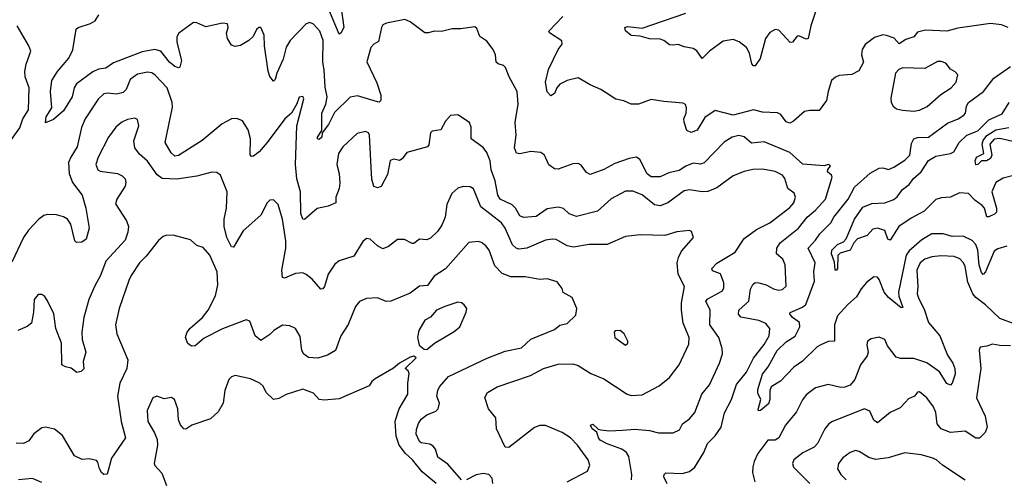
# Model space of a CAD drawing. Extents: x 1771496 to 1971148, y 471553 to 643630.
# Tile 167 of 256: x 1816364 to 1821760, y 557918 to 560438. Entities that reach past the tile are written whole.
import ezdxf

# ---------------------------------------------------------------- set-up
doc = ezdxf.new("R2010")
doc.units = 0

msp = doc.modelspace()

# ---------------------------------------------------------------- linework, layer by layer
at = {"layer": '0CON10XD'}
for points in [[(1818124.1, 560515), (1818139.7, 560395), (1818125, 560363.8), (1818115, 560358.8), (1818057.5, 560495)], [(1820735, 560509.4), (1820700.6, 560405), (1820684.7, 560335.3), (1820675, 560330.9), (1820635, 560349.5), (1820625, 560347.8), (1820599.2, 560315), (1820586.9, 560313.1), (1820525, 560380.5), (1820505, 560384.4), (1820475, 560368.2), (1820452.1, 560335), (1820421.5, 560225), (1820395, 560186.2), (1820385, 560186.2), (1820376.9, 560196.9), (1820364.1, 560255), (1820346.8, 560286.8), (1820307.5, 560317.5), (1820275, 560329.6), (1820218.8, 560321.2), (1820143.8, 560266.2), (1820105, 560225.8), (1820075, 560267.3), (1820055, 560280.9), (1820005, 560289.2), (1819972.1, 560302.1), (1819941.1, 560298.9), (1819925, 560300), (1819895, 560324.5), (1819875, 560332.1), (1819815, 560332.6), (1819765, 560348.1), (1819715, 560352.1), (1819685, 560378.1), (1819680.6, 560395), (1819695, 560400.8), (1819775, 560391.5), (1820015, 560474.7)], [(1820565, 558977.5), (1820558.9, 559095), (1820546, 559125), (1820512, 559155), (1820513.3, 559185), (1820532.1, 559215), (1820632.3, 559295), (1820680.4, 559355), (1820725, 559393.8), (1820780.5, 559455), (1820816.9, 559575), (1820814.2, 559585), (1820792.2, 559605), (1820793.3, 559616.7), (1820808.6, 559635), (1820805, 559641.2), (1820795, 559644), (1820773.4, 559636.6), (1820656.2, 559646.2), (1820585, 559710.9), (1820445, 559769.2), (1820375, 559760.9), (1820335, 559795.5), (1820305, 559803.8), (1820268, 559795), (1820225, 559766.5), (1820115, 559652.9), (1820095, 559645.7), (1820055, 559651.5), (1820015, 559634.6), (1819978.1, 559611.9), (1819921.3, 559598.7), (1819875, 559577.3), (1819825, 559577.3), (1819803, 559593), (1819762.3, 559672.3), (1819744.4, 559684.4), (1819705, 559677.9), (1819625, 559650), (1819565, 559616.7), (1819490.3, 559590.3), (1819470.3, 559600.3), (1819441.2, 559641.2), (1819425, 559650), (1819395, 559647.5), (1819315, 559618.8), (1819295, 559621.2), (1819263.2, 559643.2), (1819240, 559695), (1819220.6, 559710.6), (1819166.1, 559716.1), (1819105, 559703.6), (1819086.8, 559706.8), (1819076.5, 559735), (1819085.5, 559805), (1819079.6, 559875), (1819095.4, 559975), (1819090.8, 560045), (1819046.9, 560125), (1819026.9, 560176.9), (1819015, 560188.1), (1818985.6, 560195.6), (1818976, 560205), (1818971.1, 560245), (1818958.1, 560275), (1818925, 560320), (1818885.7, 560345.7), (1818869.5, 560389.5), (1818859.3, 560399.3), (1818781.7, 560388.3), (1818735, 560388.8), (1818675, 560374), (1818635, 560376), (1818605, 560366.2), (1818585, 560366.7), (1818505, 560426.2), (1818475, 560440), (1818375, 560420), (1818355, 560410), (1818346.2, 560395), (1818330.5, 560319.5), (1818305, 560304), (1818289.4, 560285), (1818267, 560207), (1818321.7, 560091.7), (1818342.5, 560025), (1818343.3, 559995), (1818335, 559986.7), (1818325, 559988), (1818215, 560021.1), (1818175, 560012.7), (1818090.2, 559929.8), (1818055.9, 559864.1), (1818021.2, 559818.8), (1818020.8, 559795), (1818005, 559781.2), (1817996, 559785), (1817995.5, 559795), (1818019.2, 559830.8), (1818019.8, 559925), (1818042.1, 559975), (1818049, 560015), (1818037.8, 560067.8), (1818033.4, 560163.4), (1818025.2, 560205), (1818028.1, 560325), (1818008.8, 560375), (1817975, 560414.4), (1817955, 560423.1), (1817935, 560415.8), (1817845.9, 560325), (1817825, 560288.6), (1817807.7, 560222.3), (1817772.5, 560145), (1817765, 560110), (1817755, 560101.2), (1817735, 560127.5), (1817725.7, 560155.7), (1817706.4, 560295), (1817704.3, 560354.3), (1817685.8, 560395.8), (1817675, 560396), (1817661.2, 560385), (1817644.2, 560345.8), (1817620, 560325), (1817575, 560296), (1817545, 560292), (1817525, 560298.8), (1817503.1, 560335), (1817498.1, 560365), (1817506.9, 560395), (1817503.3, 560415), (1817475, 560419.1), (1817385, 560399.3), (1817335, 560421.5), (1817317.2, 560422.8), (1817236.9, 560365), (1817224.8, 560345.2), (1817226, 560315), (1817251.1, 560215), (1817242, 560178), (1817235, 560174.4), (1817215, 560182.2), (1817185, 560206.4), (1817136.9, 560265), (1817105.2, 560275.2), (1817035, 560261.7), (1816878.5, 560201.5), (1816836.6, 560173.4), (1816796.5, 560166.5), (1816765, 560153.1), (1816675, 560085.9), (1816662.4, 560065), (1816650.9, 560015), (1816605, 559938.6), (1816548.6, 559891.4), (1816505, 559872.5), (1816510, 559905), (1816539.6, 559955), (1816532.7, 560045), (1816539.6, 560105), (1816571.5, 560155), (1816633, 560227), (1816655, 560272.5), (1816672.9, 560387.1), (1816685, 560396.2), (1816753, 560417), (1816777.6, 560432.4), (1816797.1, 560465)], [(1821781.2, 560395), (1821745, 560411.1), (1821685, 560417.9), (1821505, 560392.1), (1821445, 560376.2), (1821329.1, 560380.9), (1821285, 560369.4), (1821265, 560343.5), (1821220.5, 560329.5), (1821185, 560306.7), (1821156.7, 560336.7), (1821115, 560351.8), (1821095, 560354.6), (1821048.6, 560341.4), (1820998.5, 560301.5), (1820981.2, 560275), (1820978.2, 560245), (1820987.8, 560205), (1820962.5, 560157.5), (1820925, 560137.1), (1820855, 560132.5), (1820835, 560124), (1820814, 560105), (1820794.4, 560045), (1820785.5, 559994.5), (1820745, 559941.2), (1820695, 559941.1), (1820665, 559934.3), (1820605, 559881.4), (1820585, 559870.6), (1820565, 559878.6), (1820535, 559918.6), (1820517.7, 559927.7), (1820435, 559931.3), (1820385, 559943.8), (1820275, 559914.7), (1820175, 559940), (1820118.5, 559901.5), (1820076.8, 559833.2), (1820045, 559820.5), (1820020.9, 559830.9), (1820005.8, 559875.8), (1820004.3, 559895), (1820016.7, 559925), (1820018.5, 559955), (1820013.1, 559973.1), (1820000.6, 559980.6), (1819895, 559989.1), (1819825, 560001.5), (1819755, 559975.7), (1819715.8, 559975.8), (1819675, 559994), (1819632.1, 560002.1), (1819550, 560055), (1819490.5, 560080.5), (1819425, 560118.8), (1819365, 560104.2), (1819325, 560084), (1819308, 560065), (1819295, 560033.3), (1819275, 560021.2), (1819255, 560042.5), (1819246.7, 560095), (1819263.1, 560165), (1819315.7, 560275), (1819337.1, 560305), (1819335, 560323.3), (1819267, 560367), (1819263.3, 560375), (1819341.2, 560455)], [(1816300.7, 559755), (1816365.2, 559844.8), (1816381.1, 559895), (1816412, 559945), (1816416.7, 560065), (1816394.7, 560125), (1816391.8, 560155), (1816399.1, 560195), (1816424.2, 560265), (1816414.5, 560294.5), (1816349.4, 560405)], [(1821265, 559937.5), (1821295, 559941.8), (1821337.6, 559962.4), (1821412.1, 560027.9), (1821470, 560065), (1821495.8, 560095), (1821505.7, 560135.7), (1821491.9, 560151.9), (1821465, 560166.2), (1821439.3, 560199.3), (1821415, 560210), (1821395, 560210), (1821325, 560170.8), (1821205, 560174.5), (1821182, 560165), (1821164.5, 560145.5), (1821138.8, 560008.8), (1821140.5, 559985), (1821150.6, 559965), (1821169.5, 559949.5), (1821202.4, 559942.4), (1821265, 559937.5)], [(1819667.1, 558187.1), (1819735, 558193.2), (1819815, 558185.4), (1819865, 558172.5), (1819945, 558172.5), (1819980.9, 558189.1), (1819997.5, 558222.5), (1820035, 558249.2), (1820065, 558284), (1820102.2, 558385), (1820145, 558436.2), (1820200, 558555), (1820215.5, 558605.5), (1820214.5, 558635), (1820195.3, 558695), (1820147.4, 558765), (1820148.7, 558845), (1820124.5, 558895), (1820135, 558907.9), (1820215, 558951.1), (1820222.6, 558967.4), (1820223.9, 558995), (1820205, 559044.4), (1820161.5, 559061.5), (1820157.1, 559075), (1820185, 559102.7), (1820286, 559164), (1820335, 559238.2), (1820401.5, 559288.5), (1820435, 559304.4), (1820474.7, 559325.3), (1820585, 559407.9), (1820606.8, 559435), (1820615.5, 559465), (1820607.8, 559487.8), (1820573.5, 559513.5), (1820558.1, 559568.1), (1820545.6, 559585.6), (1820505, 559606.1), (1820435, 559619.3), (1820382.9, 559617.1), (1820335, 559606.4), (1820275, 559581.5), (1820185, 559516.2), (1820135, 559496.5), (1820105, 559494.7), (1820035, 559504.7), (1820005, 559500.4), (1819916.2, 559433.8), (1819875, 559418.2), (1819843.8, 559423.8), (1819775, 559477.3), (1819725, 559497.7), (1819685, 559497.5), (1819605, 559455.6), (1819531.4, 559388.6), (1819415, 559360), (1819375, 559373.5), (1819345, 559402.5), (1819315, 559409.6), (1819255, 559400.5), (1819195, 559360), (1819125, 559353.1), (1819105, 559362.5), (1819081.5, 559405), (1819063.4, 559423.4), (1818996.7, 559455), (1818985, 559476.2), (1818970, 559555), (1818948.7, 559615), (1818943.2, 559665), (1818925, 559710), (1818905, 559737.1), (1818839.2, 559785), (1818838.8, 559848.8), (1818830, 559875), (1818765, 559916), (1818725, 559913.3), (1818697.7, 559882.3), (1818672.5, 559835), (1818625, 559826.7), (1818615, 559817.5), (1818607.1, 559752.9), (1818598.8, 559741.2), (1818485, 559710), (1818460, 559675), (1818445, 559665.8), (1818415, 559674), (1818395, 559666.7), (1818380.6, 559589.4), (1818345, 559524.4), (1818325, 559515.8), (1818305, 559523.3), (1818293.6, 559563.6), (1818292.1, 559595), (1818281.4, 559805), (1818275, 559818), (1818260, 559825), (1818213.8, 559815), (1818135, 559741.4), (1818112.2, 559705), (1818102.5, 559645), (1818115.3, 559595.3), (1818118.1, 559541.9), (1818115, 559513.3), (1818097.1, 559465), (1818096, 559435), (1818054.1, 559415.9), (1817995, 559403.4), (1817925, 559341.9), (1817915, 559344.2), (1817904.7, 559375), (1817903.4, 559495), (1817882.5, 559565), (1817874.8, 559645), (1817883, 559857), (1817921.2, 560005), (1817915, 560017.5), (1817895, 560013.3), (1817882.5, 559977.5), (1817853.6, 559926.4), (1817817.1, 559895), (1817720, 559765), (1817676.3, 559713.7), (1817645, 559689.4), (1817635, 559687.5), (1817627.9, 559697.9), (1817628.9, 559785), (1817616.2, 559835), (1817585, 559884), (1817555, 559897.5), (1817525, 559894.2), (1817473.4, 559866.6), (1817365, 559775.8), (1817235, 559694.5), (1817215, 559690.5), (1817195, 559707.5), (1817160.6, 559765), (1817201.3, 559958.7), (1817200, 559985), (1817172.5, 560065), (1817107.1, 560135), (1817087.6, 560147.6), (1817065, 560151.5), (1817010.5, 560139.5), (1816969.5, 560110.5), (1816947.5, 560055), (1816931.4, 560038.6), (1816895, 560030.8), (1816846.1, 560036.1), (1816825, 560031.5), (1816795, 560002.7), (1816722.4, 559895), (1816703, 559847), (1816678.9, 559741.1), (1816643.6, 559685), (1816632.1, 559655), (1816635.4, 559595), (1816652.7, 559545), (1816706.7, 559476.7), (1816726.7, 559405), (1816745.6, 559295), (1816728.6, 559235), (1816705, 559219.2), (1816675, 559216.7), (1816666.1, 559226.1), (1816645, 559316.7), (1816625.8, 559345), (1816605, 559357.5), (1816565, 559368.8), (1816515, 559370), (1816495.8, 559364.2), (1816468.8, 559345), (1816411.8, 559285), (1816385, 559243.8), (1816320.6, 559109.4)], [(1820755, 558655.7), (1820734.7, 558645), (1820653.5, 558566.5), (1820607.3, 558532.8), (1820533.9, 558456.1), (1820482.5, 558425), (1820474.6, 558405.4), (1820475.9, 558355), (1820468.4, 558331.6), (1820425, 558296.2), (1820414.1, 558294.1), (1820411.4, 558301.4), (1820425.6, 558355), (1820410.4, 558390.4), (1820408.9, 558411.1), (1820434.4, 558495.6), (1820466.9, 558535), (1820515, 558624.1), (1820565, 558672.5), (1820615, 558703.6), (1820640.4, 558755), (1820638.3, 558778.3), (1820599.6, 558805), (1820585.6, 558825), (1820586.8, 558833.2), (1820655, 558862.4), (1820672.7, 558877.3), (1820720.5, 559005), (1820716.9, 559055), (1820724.7, 559105), (1820684.6, 559185), (1820725, 559229.1), (1820749.1, 559265), (1820809.6, 559325), (1820826.1, 559355), (1820904.1, 559455), (1820939.6, 559520.4), (1821025, 559596.5), (1821075, 559624.4), (1821095, 559625.6), (1821125, 559616.9), (1821155, 559629.5), (1821215, 559668.5), (1821242.3, 559695), (1821251.2, 559758.8), (1821265.3, 559784.7), (1821285, 559791.8), (1821345, 559794.2), (1821449.7, 559870.3), (1821507.8, 559895), (1821538, 559915), (1821548, 559925), (1821553.3, 559965), (1821563.8, 559985), (1821646.1, 560045), (1821702.7, 560117.3), (1821795, 560181.2)], [(1821825, 559587.9), (1821755, 559569.4), (1821713.5, 559546.5), (1821692.7, 559495), (1821717.5, 559405), (1821716.9, 559383.1), (1821707.2, 559372.8), (1821675, 559356.7), (1821665, 559357.5), (1821652, 559405), (1821639.9, 559419.9), (1821598.5, 559448.5), (1821565, 559485.5), (1821515, 559489.6), (1821465, 559464.6), (1821415, 559462.1), (1821385, 559452.2), (1821320.6, 559389.4), (1821249.2, 559350.8), (1821182.9, 559305), (1821135, 559230), (1821122.2, 559235), (1821105, 559283.1), (1821064.6, 559295.4), (1821039.6, 559290.4), (1821008.8, 559255), (1820955, 559237.5), (1820936.1, 559215), (1820915, 559173.8), (1820861.4, 559158.6), (1820847.5, 559145), (1820846.9, 559075), (1820840, 559065), (1820834, 559065), (1820829.2, 559109.2), (1820814, 559155), (1820815.6, 559175), (1820845.7, 559205), (1820879.1, 559220.8), (1820893.9, 559236.1), (1820939.2, 559345), (1820985, 559410), (1821035, 559431.2), (1821105, 559434.7), (1821155, 559452.7), (1821173, 559467), (1821202.9, 559507.1), (1821238.9, 559535), (1821262, 559568), (1821305.6, 559604.4), (1821345, 559666.1), (1821385, 559689.2), (1821465, 559704.6), (1821483.9, 559713.9), (1821513.8, 559765), (1821554.4, 559805), (1821615, 559829.4), (1821675, 559888.4), (1821748.1, 559921.9), (1821787.5, 559985)], [(1819365.3, 557904.7), (1819476.3, 557963.7), (1819488.1, 557995), (1819479.5, 558025), (1819422, 558105), (1819383.1, 558145), (1819336.7, 558175), (1819245, 558213.4), (1819215, 558213.8), (1819185, 558202.9), (1819045, 558092), (1819025, 558094.2), (1818976.7, 558195), (1818973.8, 558255), (1818933.3, 558305), (1818912.5, 558367.5), (1818928.8, 558395), (1818981.2, 558425), (1819163.4, 558486.6), (1819235, 558525.5), (1819315, 558549.6), (1819395, 558551.1), (1819425, 558541.5), (1819495, 558498.9), (1819565, 558468.9), (1819694, 558385), (1819715, 558376.9), (1819775, 558381.4), (1819869.2, 558430.8), (1819925, 558477.1), (1819978.9, 558545), (1820031.3, 558658.7), (1820032.5, 558695), (1820000, 558775), (1819991.1, 558845), (1819990.6, 558885), (1820008.5, 558975), (1819972.8, 559042.8), (1819968.2, 559105), (1819974.4, 559135), (1819991.7, 559168.3), (1820057.5, 559245), (1820046.1, 559276.1), (1820035, 559283.3), (1819965, 559275.6), (1819900, 559255), (1819765, 559258.1), (1819685, 559249.4), (1819583.9, 559206.1), (1819485, 559206.2), (1819398.6, 559191.4), (1819365, 559198.8), (1819305, 559233.6), (1819285, 559234.6), (1819245, 559229.6), (1819143.6, 559186.4), (1819099.8, 559179.8), (1819085, 559185.5), (1819064.8, 559204.8), (1819024.7, 559295), (1819004.8, 559324.8), (1818892.1, 559412.1), (1818851.1, 559511.1), (1818832.2, 559522.2), (1818795, 559523.5), (1818764.7, 559515.3), (1818733.1, 559485), (1818705.5, 559425), (1818695.5, 559355), (1818678, 559312), (1818653.5, 559276.5), (1818615, 559241.1), (1818595, 559231.1), (1818555, 559234.3), (1818525, 559212), (1818515, 559211.2), (1818472.3, 559232.3), (1818435, 559234), (1818385, 559194), (1818355, 559182), (1818325, 559198), (1818285.7, 559235.7), (1818265, 559238), (1818245, 559222), (1818195, 559142.2), (1818114.6, 559115.4), (1818091.7, 559098.3), (1818055, 559043.8), (1818034.7, 558975.3), (1818025, 558962.9), (1818015, 558960.8), (1817966.4, 559015), (1817935, 559041.2), (1817915, 559050), (1817875, 559047.1), (1817815, 559020.5), (1817804.5, 559025), (1817800.7, 559065), (1817822.4, 559185), (1817823.3, 559225), (1817803.9, 559345), (1817780.8, 559425), (1817755, 559450), (1817735, 559448), (1817720, 559435), (1817685, 559367.1), (1817589.1, 559280.9), (1817535, 559191.2), (1817525, 559193.8), (1817499.6, 559245), (1817485.4, 559305), (1817485.4, 559345), (1817498, 559405), (1817501.4, 559495), (1817464.2, 559585), (1817445, 559600), (1817417.3, 559602.7), (1817335, 559580), (1817225, 559563.4), (1817145, 559567.1), (1817118.1, 559588.1), (1817065, 559663.3), (1817021, 559701), (1816995, 559736), (1816990.4, 559775), (1817017.2, 559857.2), (1817010.5, 559890.5), (1816995, 559898.9), (1816955, 559891.2), (1816923.3, 559876.7), (1816890.1, 559849.9), (1816850.4, 559795), (1816794.3, 559685), (1816781.8, 559645), (1816793.1, 559615), (1816805, 559607.5), (1816900, 559595), (1816925, 559582.9), (1816941.4, 559565), (1816945.6, 559545), (1816941.4, 559525), (1816895.7, 559455), (1816888.8, 559428.8), (1816950, 559335), (1816959.6, 559305), (1816957.1, 559272.9), (1816941.4, 559228.6), (1816835.4, 559115), (1816806.8, 559035), (1816775, 558979.2), (1816743.3, 558905), (1816715.4, 558805), (1816703.9, 558725), (1816706.9, 558685), (1816726.4, 558615), (1816712.5, 558565), (1816715.8, 558524.2), (1816700.7, 558509.3), (1816677, 558503), (1816646.8, 558526.8), (1816614.4, 558534.4), (1816594.3, 558545), (1816593.8, 558665), (1816561.2, 558745), (1816550.9, 558825), (1816517, 558897), (1816500.9, 558920.9), (1816485, 558932), (1816465, 558932), (1816442.9, 558905), (1816440, 558835), (1816428, 558775), (1816405, 558755.8), (1816354, 558735)], [(1821831.2, 559765), (1821735, 559786.9), (1821705, 559782.5), (1821681.2, 559755), (1821691.2, 559695), (1821685, 559676.7), (1821663.7, 559663.7), (1821635, 559664), (1821615, 559644), (1821605, 559642.5), (1821600, 559665), (1821607.1, 559685), (1821648, 559705), (1821638.9, 559755), (1821645, 559775.9), (1821665, 559802.9), (1821714.5, 559835), (1821785, 559847.8)], [(1818785, 557915.5), (1818711.4, 558001.4), (1818655, 558039.2), (1818642.9, 558082.9), (1818630.2, 558100.2), (1818611.3, 558111.3), (1818565, 558117.7), (1818554.6, 558125), (1818536.1, 558165), (1818538.8, 558191.2), (1818549.2, 558225), (1818565, 558248.5), (1818595, 558271.5), (1818645, 558292.5), (1818657.8, 558305), (1818665.4, 558335), (1818650.9, 558375), (1818655.4, 558405), (1818665.3, 558424.7), (1818715, 558481.1), (1818926.7, 558583.3), (1819025, 558620.5), (1819115, 558638.5), (1819165, 558687.1), (1819295, 558740), (1819325, 558762.9), (1819365, 558772), (1819411.7, 558818.3), (1819417.5, 558855), (1819391.2, 558915), (1819342.9, 558942.9), (1819336.7, 558965), (1819310.5, 559000.5), (1819255, 559017.5), (1819215, 559014), (1819135, 559028.1), (1819055, 559028.9), (1819007.5, 559047.5), (1818968.2, 559088.2), (1818937.9, 559175), (1818918.9, 559198.9), (1818895, 559217.5), (1818877.3, 559222.7), (1818825, 559217.1), (1818698.1, 559071.9), (1818635, 559032.5), (1818599, 558981), (1818555, 558976.5), (1818505, 558938.6), (1818397.5, 558895), (1818373.4, 558893.4), (1818325, 558912.5), (1818265, 558909.2), (1818227, 558893), (1818205, 558866.2), (1818163.4, 558766.6), (1818123.8, 558705), (1818095.4, 558624.6), (1818050.7, 558599.3), (1817997.8, 558582.2), (1817946, 558586), (1817921.5, 558605), (1817910.5, 558625), (1817902.1, 558702.1), (1817875.6, 558745.6), (1817845, 558759.2), (1817805, 558762.5), (1817756.7, 558733.3), (1817735, 558711.4), (1817685, 558679.2), (1817654.2, 558705), (1817626.2, 558785), (1817605, 558792), (1817475, 558743.1), (1817375, 558691.5), (1817325, 558650.8), (1817305, 558647.5), (1817285, 558662.5), (1817273.2, 558695), (1817279.2, 558720.8), (1817297.1, 558745), (1817365.2, 558804.7), (1817397.1, 558845), (1817438, 558925), (1817449.3, 558985), (1817445.9, 559055.9), (1817406.6, 559146.6), (1817369.1, 559189.1), (1817335, 559200.8), (1817300.6, 559230.6), (1817205, 559256.9), (1817165, 559255.6), (1817150.6, 559249.4), (1817125, 559227.1), (1817057.6, 559142.4), (1817020, 559105), (1816975.4, 559035), (1816961.3, 559008.7), (1816909.1, 558855), (1816889.5, 558765), (1816896.7, 558715), (1816956.7, 558573.3), (1816951.9, 558525), (1816912.1, 558445), (1816899.3, 558375), (1816920.3, 558235), (1816944.1, 558145), (1816867.8, 558035), (1816843.6, 557946.4), (1816825, 557943.8), (1816812.5, 557955), (1816801.4, 557975), (1816793.1, 558013.1), (1816785, 558020.8), (1816745, 558031.1), (1816707.3, 558027.3), (1816665, 558047.5), (1816598.3, 558158.3), (1816555, 558192.5), (1816506.1, 558203.9), (1816485, 558200), (1816442, 558168), (1816415, 558129.2), (1816385, 558114.2), (1816345, 558116.2)], [(1821773.4, 559196.6), (1821725, 559182.5), (1821705, 559169.2), (1821657.5, 559055), (1821645, 559041.4), (1821635, 559052.5), (1821623.1, 559093.1), (1821615.2, 559175), (1821604.8, 559205), (1821585, 559227.9), (1821535, 559251.5), (1821475, 559249.6), (1821425, 559263.5), (1821363.8, 559265), (1821309, 559231), (1821239.2, 559170.8), (1821222.4, 559147.6), (1821180.2, 558945), (1821182.4, 558922.4), (1821205, 558860), (1821195, 558859.2), (1821125, 558915.4), (1821102.5, 558945), (1821074.5, 559014.5), (1821065, 559025.8), (1821045, 559029.2), (1821005, 558997.5), (1820975, 558961.9), (1820950.6, 558919.4), (1820902.7, 558877.3), (1820846.2, 558815), (1820830, 558765), (1820829.4, 558675), (1820795, 558674.7), (1820755, 558655.7)], [(1821815, 558770.4), (1821735, 558800), (1821657.3, 558875), (1821605.2, 558915.2), (1821588.2, 558935), (1821560.1, 559000.1), (1821545.3, 559084.7), (1821536, 559106), (1821517.2, 559127.2), (1821485, 559140.8), (1821415, 559143.2), (1821362.8, 559137.2), (1821324.5, 559125), (1821299.1, 559105), (1821280.3, 559065), (1821286.2, 558975), (1821282.8, 558935), (1821292.5, 558907.5), (1821321.9, 558851.9), (1821345, 558778.6), (1821406.2, 558705), (1821449.5, 558599.5), (1821477.5, 558555), (1821488.5, 558525), (1821490.9, 558495), (1821475.5, 558445), (1821465.5, 558434.5), (1821445, 558444.4), (1821405, 558507.9), (1821335, 558557.3), (1821265, 558580.3), (1821191.2, 558581.2), (1821167.5, 558587.5), (1821120.5, 558650.5), (1821106, 558685), (1821075, 558697.5), (1821031.2, 558688.8), (1821011.2, 558675), (1821006.2, 558655), (1821014.2, 558615), (1821008.6, 558595), (1820972.9, 558545), (1820941.8, 558465), (1820915.6, 558435), (1820886.9, 558423.1), (1820865, 558421.8), (1820795, 558438.9), (1820725, 558420.5), (1820675, 558382.2), (1820654.3, 558354.3), (1820621.7, 558288.3), (1820560.5, 558215), (1820525, 558145.7), (1820505, 558132.5), (1820465, 558132.5), (1820409.7, 558060.3), (1820388.6, 558015), (1820382.9, 557987.1), (1820380, 557955), (1820392.9, 557905)], [(1819913.1, 557893.1), (1819895, 557932.5), (1819896, 557945), (1819905.7, 557954.3), (1819995, 557950.9), (1820035, 557961.5), (1820064.3, 557985), (1820114.2, 558065.8), (1820134.5, 558115), (1820175, 558156.2), (1820207.8, 558205), (1820226.5, 558283.5), (1820266.1, 558355), (1820292.8, 558437.2), (1820347.8, 558505), (1820386.7, 558583.3), (1820445, 558656.7), (1820472.1, 558705), (1820474.5, 558745), (1820452.7, 558772.7), (1820415, 558789.2), (1820317.1, 558807.1), (1820303.9, 558823.9), (1820305.4, 558845), (1820360.9, 558895), (1820369.9, 558960.1), (1820382.7, 558987.3), (1820395, 558996.7), (1820415, 558995.5), (1820455.3, 558985.3), (1820495, 558962.9), (1820525, 558955.6), (1820545, 558958.6), (1820565, 558977.5)], [(1818595, 558630), (1818636.7, 558665), (1818745, 558728.9), (1818775.6, 558755), (1818810.8, 558835), (1818813.8, 558855), (1818800, 558875), (1818785.6, 558885.6), (1818765, 558889.4), (1818694, 558865), (1818648.8, 558845), (1818615, 558808), (1818585, 558790), (1818552, 558735), (1818544, 558695), (1818553.9, 558653.9), (1818581.7, 558631.7), (1818595, 558630)], [(1819685, 558654), (1819696.7, 558665), (1819696.7, 558675), (1819677.5, 558715), (1819655, 558733.3), (1819627, 558733), (1819622.5, 558725), (1819626.7, 558695), (1819685, 558654)], [(1821795, 558650.4), (1821735, 558651.6), (1821695, 558660), (1821665, 558647.5), (1821627.5, 558642.5), (1821623, 558627), (1821632.1, 558525), (1821608.2, 558365), (1821654.7, 558264.7), (1821666.5, 558205), (1821655.6, 558175), (1821625, 558144.3), (1821605, 558144.4), (1821545, 558182.1), (1821465, 558175.4), (1821415, 558195.6), (1821393, 558223), (1821384.5, 558285), (1821371.8, 558315), (1821335, 558365.6), (1821295, 558398), (1821285, 558396.2), (1821268.8, 558375), (1821235, 558359.2), (1821218.9, 558341.1), (1821189.8, 558310.2), (1821135, 558284.3), (1821065, 558228.6), (1821045, 558242), (1821022.5, 558292.5), (1820995, 558304.3), (1820818, 558235), (1820798.2, 558221.8), (1820776.7, 558195), (1820735.7, 558115), (1820719.2, 558095), (1820655.9, 558064.1), (1820607.1, 558025), (1820599.4, 558005), (1820605.6, 557985), (1820694.3, 557895)], [(1818646.4, 557895), (1818569.8, 557959.8), (1818516.7, 558025), (1818478.9, 558058.9), (1818444.7, 558105), (1818428.1, 558155), (1818422.4, 558237.6), (1818444.7, 558305.3), (1818491.5, 558385), (1818490.9, 558445), (1818498, 558498), (1818493, 558513), (1818477.5, 558525), (1818536.7, 558585), (1818525, 558593.3), (1818505, 558588), (1818445, 558554.2), (1818412.8, 558527.2), (1818311.4, 558468.6), (1818294, 558455), (1818278.6, 558431.4), (1818115, 558359.2), (1818032.7, 558352.7), (1818006, 558356), (1817975, 558391.2), (1817915, 558413.3), (1817825, 558384), (1817785, 558362), (1817755, 558356.7), (1817715, 558393.3), (1817698.3, 558428.3), (1817680, 558445), (1817629.8, 558469.8), (1817545, 558487.1), (1817525, 558480), (1817510, 558465), (1817487.5, 558405), (1817478.6, 558335), (1817451.8, 558288.2), (1817409.8, 558250.2), (1817306.7, 558215), (1817275, 558194), (1817264.2, 558194.2), (1817245, 558216.7), (1817234.2, 558245), (1817230, 558305), (1817212.5, 558355), (1817196.4, 558366.4), (1817155, 558360), (1817115, 558374), (1817094.5, 558365.5), (1817061.9, 558295), (1817066.5, 558235), (1817103, 558173), (1817116.9, 558136.9), (1817118.5, 558105), (1817101.9, 558005), (1817104.5, 557994.5), (1817142.6, 557952.6), (1817169.5, 557885)], [(1819717.7, 557915), (1819718.4, 557945), (1819702.7, 558042.8), (1819690, 558065), (1819664.3, 558084.3), (1819583.3, 558113.3), (1819545, 558133.6), (1819535.5, 558145), (1819527.1, 558177.1), (1819501.2, 558195), (1819493.3, 558215), (1819505, 558220), (1819533.9, 558193.9), (1819549.7, 558189.7), (1819595, 558183.5), (1819667.1, 558187.1)], [(1821545, 557913.1), (1821422, 557995), (1821388, 558025), (1821363.2, 558036.8), (1821305, 558052.1), (1821215, 558063.6), (1821124.1, 558035.9), (1821055, 558026), (1821018.4, 558038.4), (1820965, 558071.4), (1820945, 558075.7), (1820915, 558065.5), (1820875, 558036.5), (1820852.5, 558005), (1820846.9, 557975), (1820863.6, 557945), (1820893.3, 557915)], [(1818957.3, 557895), (1818953.7, 557923.7), (1818935.4, 557945.4), (1818905, 557950), (1818865, 557942.5), (1818813.3, 557915)], [(1816485, 557900.8), (1816435, 557921.9), (1816356.7, 557915)]]:
    msp.add_lwpolyline(points, dxfattribs=at)

doc.saveas('drawing.dxf')
